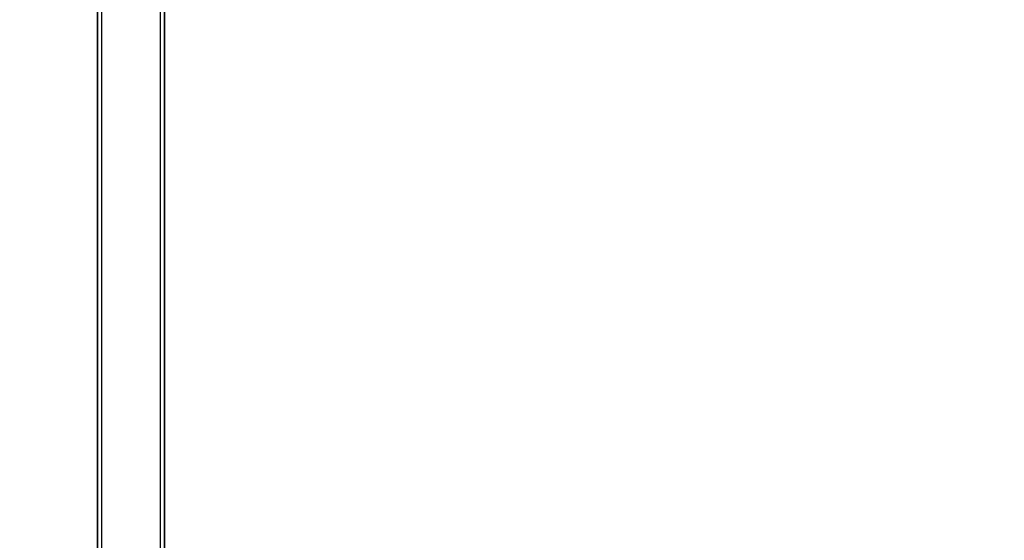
# Model space of a CAD drawing. Header units: millimetres. Extents: x 0 to 297, y 0 to 210.
# Tile 138 of 256: x 55.989 to 56.298, y 158.74 to 158.904. Entities that reach past the tile are written whole.
import ezdxf

# ---------------------------------------------------------------- set-up
doc = ezdxf.new("R2010")
doc.units = ezdxf.units.MM
doc.header["$LTSCALE"] = 16.335
doc.layers.get('0').update_dxf_attribs({"linetype": 'CONTINUOUS'})
for name, color, linetype in [('AXES_REF', 7, 'CONTINUOUS'), ('INTFCLR_1', 7, 'CONTINUOUS'), ('INTFCLR_72935', 7, 'CONTINUOUS')]:
    doc.layers.add(name, color=color, linetype=linetype)

msp = doc.modelspace()

# ---------------------------------------------------------------- linework, layer by layer
at = {"color": 7, "linetype": 'Continuous'}
for radius in [6.787079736, 6.7865, 6.743039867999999]:
    msp.add_circle((57.4637311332, 154.7114782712), radius, dxfattribs=at)
for radius, start, end in [(6.72, 278.2771290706, 261.7228709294), (6.874, 143.2753922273, 36.7246077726)]:
    msp.add_arc((57.4637311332, 154.7114782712), radius, start, end, dxfattribs=at)
at = {"layer": 'AXES_REF', "color": 9, "linetype": 'Continuous'}
for radius in [6.191158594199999, 4.150003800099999]:
    msp.add_circle((57.4637311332, 154.7114782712), radius, dxfattribs=at)
at = {"layer": 'AXES_REF', "color": 7, "linetype": 'Continuous'}
msp.add_arc((57.4637311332, 154.7114782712), 6.874, 143.2753924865, 270, dxfattribs=at)
at = {"layer": 'INTFCLR_1', "color": 6, "linetype": 'Continuous'}
for p, q in [((56.013449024, 159.0304683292), (56.013449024, 157.1614683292)), ((56.0146833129, 159.0304801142), (56.0146833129, 157.1614683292)), ((56.0332147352, 158.6331548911), (56.0332147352, 159.0308575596)), ((56.034449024, 159.0308693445), (56.034449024, 158.6331548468))]:
    msp.add_line(p, q, dxfattribs=at)
at = {"layer": 'INTFCLR_72935', "color": 6, "linetype": 'Continuous'}
for p, q in [((56.013449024, 157.1614683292), (56.013449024, 159.0304683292)), ((56.014683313, 159.0304918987), (56.014683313, 157.1614683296)), ((56.0332147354, 158.6298518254), (56.0332147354, 159.030845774)), ((56.034449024, 158.6311049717), (56.034449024, 159.0308693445))]:
    msp.add_line(p, q, dxfattribs=at)

doc.saveas('drawing.dxf')
